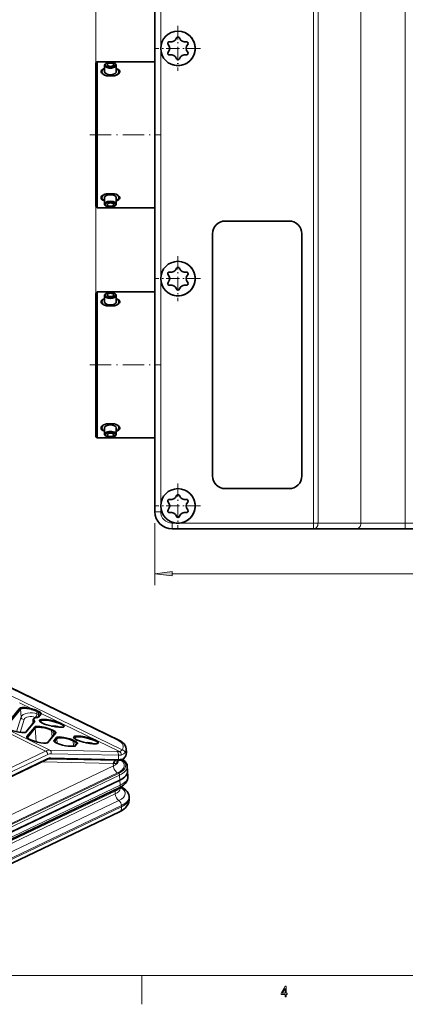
# Model space of a CAD drawing. Extents: x 5 to 415, y 5 to 296.
# Tile 20 of 58: x 123 to 190, y 5 to 176. Entities that reach past the tile are written whole.
import ezdxf

# ---------------------------------------------------------------- set-up
doc = ezdxf.new("R2010")
doc.units = 0
doc.linetypes.add('DASHDOT', pattern=[18.5, 12, -3, 0.5, -3])

msp = doc.modelspace()

# ---------------------------------------------------------------- linework, layer by layer
at = {"color": 7, "lineweight": 13}
for p, q in [((136.507599, 118.096985), (136.507599, 274.896545)), ((174.307068, 88.596985), (174.307068, 263.596985)), ((175.073105, 88.596985), (175.073105, 263.596985)), ((182.516479, 88.596985), (182.516479, 263.596985)), ((190.176926, 88.596985), (190.176926, 263.596985)), ((147.757599, 171.096985), (147.757599, 211.096985)), ((147.757599, 131.096985), (147.757599, 171.096985)), ((147.757599, 91.596985), (147.757599, 131.096985)), ((150.757599, 88.596985), (174.307068, 88.596985)), ((268.910583, 88.596985), (190.176926, 88.596985)), ((149.731934, 79.815002), (305.933258, 79.815002)), ((127.786346, 49.007126), (69.518852, 77.375427)), ((128.524017, 49.17942), (70.256516, 77.547714)), ((141.066711, 49.227417), (83.420135, 77.293411)), ((140.351974, 50.833546), (86.74588, 76.932373)), ((127.786346, 49.007126), (98.496971, 35.040092)), ((128.146713, 48.406559), (98.857338, 34.439522)), ((100.030472, 34.155437), (127.143951, 47.084869)), ((128.07431, 47.694721), (100.406784, 34.501091)), ((139.56073, 46.413532), (103.757767, 29.340403)), ((140.281464, 45.212391), (104.4785, 28.139261)), ((104.644981, 28.058208), (140.447937, 45.13134)), ((104.825165, 27.757923), (140.628128, 44.831055)), ((105.126656, 26.079332), (140.738754, 43.061447)), ((85.496361, 15.620136), (139.86499, 41.546555)), ((139.834839, 42.02887), (104.222733, 25.046755)), ((140.490021, 40.400726), (86.121399, 14.474304)), ((140.958801, 39.541351), (86.590179, 13.614931)), ((84.744843, 12.492977), (140.973511, 39.306377)), ((10, 10), (410, 10))]:
    msp.add_line(p, q, dxfattribs=at)
at = {"color": 7, "lineweight": 35}
for p, q in [((146.757599, 90.596985), (146.757599, 261.596985)), ((146.757599, 90.596985), (146.757599, 261.596985)), ((156.757599, 96.796982), (156.757599, 138.896988)), ((172.257599, 138.896988), (172.257599, 96.796982)), ((149.757599, 87.596985), (170.157059, 87.596985)), ((149.757599, 87.596985), (174.307068, 87.596985)), ((197.517151, 87.596985), (173.987274, 87.596985)), ((268.910583, 87.596985), (190.176926, 87.596985)), ((140.598251, 50.844635), (86.992149, 76.943466)), ((128.015427, 47.550117), (100.347916, 34.356487)), ((140.682953, 43.954121), (105.070847, 26.972006)), ((105.070847, 26.972006), (140.682953, 43.954121)), ((104.950058, 25.645529), (140.562134, 42.627628)), ((84.391647, 11.625368), (140.62027, 38.438751))]:
    msp.add_line(p, q, dxfattribs=at)
at = {"color": 7, "lineweight": 35, "ltscale": 0.366}
for p, q in [((146.757599, 168.776993), (146.757599, 183.416992)), ((146.757599, 128.777008), (146.757599, 143.416992))]:
    msp.add_line(p, q, dxfattribs=at)
at = {"color": 7, "linetype": 'DASHDOT', "lineweight": 13, "ltscale": 0.195}
for p, q in [((150.757599, 174.996979), (150.757599, 167.196991)), ((154.657593, 171.096985), (146.857605, 171.096985)), ((150.757599, 134.996979), (150.757599, 127.196983)), ((154.657593, 131.096985), (146.857605, 131.096985)), ((150.757599, 95.496986), (150.757599, 87.696983)), ((154.657593, 91.596985), (146.857605, 91.596985))]:
    msp.add_line(p, q, dxfattribs=at)
at = {"color": 7, "lineweight": 35, "ltscale": 0.007071}
for p, q in [((136.507599, 168.576981), (136.707596, 168.776978)), ((136.507599, 143.616989), (136.707596, 143.416992)), ((136.507599, 128.576981), (136.707596, 128.776978)), ((136.507599, 103.616982), (136.707596, 103.416985))]:
    msp.add_line(p, q, dxfattribs=at)
at = {"color": 7, "lineweight": 35, "ltscale": 0.312}
for p, q in [((136.507599, 168.576981), (136.507599, 156.096985)), ((136.507599, 143.616989), (136.507599, 156.096985)), ((136.507599, 128.576981), (136.507599, 116.096985)), ((136.507599, 103.616982), (136.507599, 116.096985))]:
    msp.add_line(p, q, dxfattribs=at)
at = {"color": 7, "lineweight": 35, "ltscale": 0.317}
for p, q in [((136.707596, 168.776978), (136.707596, 156.096985)), ((136.707596, 143.416992), (136.707596, 156.096985)), ((136.707596, 128.776978), (136.707596, 116.096985)), ((136.707596, 103.416985), (136.707596, 116.096985))]:
    msp.add_line(p, q, dxfattribs=at)
at = {"color": 7, "lineweight": 35, "ltscale": 0.25125}
for p, q in [((136.707596, 168.776978), (146.757614, 168.776978)), ((136.707596, 143.416992), (146.757614, 143.416992)), ((136.707596, 128.776978), (146.757614, 128.776978)), ((136.707596, 103.416985), (146.757614, 103.416985))]:
    msp.add_line(p, q, dxfattribs=at)
at = {"color": 7, "lineweight": 35, "ltscale": 0.02858}
for p, q in [((138.027603, 168.160721), (138.027603, 167.017517)), ((140.027603, 144.033249), (140.027603, 145.176453)), ((138.027603, 128.160721), (138.027603, 127.017517)), ((140.027603, 104.033249), (140.027603, 105.176445))]:
    msp.add_line(p, q, dxfattribs=at)
at = {"color": 7, "lineweight": 35, "ltscale": 0.0025}
for p, q in [((138.292755, 168.507141), (138.211105, 168.449402)), ((139.762436, 168.507141), (139.844086, 168.449402)), ((138.292755, 143.686829), (138.211105, 143.744568)), ((139.762436, 143.686829), (139.844086, 143.744568)), ((138.292755, 128.507141), (138.211105, 128.449402)), ((139.762436, 128.507141), (139.844086, 128.449402)), ((138.292755, 103.686836), (138.211105, 103.744568)), ((139.762436, 103.686836), (139.844086, 103.744568))]:
    msp.add_line(p, q, dxfattribs=at)
at = {"color": 7, "lineweight": 35, "ltscale": 0.028578}
for p, q in [((140.027603, 168.160721), (140.027603, 167.017609)), ((138.027603, 144.033249), (138.027603, 145.176361)), ((140.027603, 128.160721), (140.027603, 127.017609)), ((138.027603, 104.033249), (138.027603, 105.176361))]:
    msp.add_line(p, q, dxfattribs=at)
at = {"color": 7, "lineweight": 35, "ltscale": 0.03463}
for p, q in [((138.334991, 166.352295), (139.7202, 166.352295)), ((138.334991, 145.841675), (139.7202, 145.841675)), ((138.334991, 126.352303), (139.7202, 126.352303)), ((138.334991, 105.841667), (139.7202, 105.841667))]:
    msp.add_line(p, q, dxfattribs=at)
at = {"color": 7, "linetype": 'DASHDOT', "lineweight": 13, "ltscale": 0.307501}
for p, q in [((135.48259, 156.096985), (147.782623, 156.096985)), ((135.48259, 116.096985), (147.782623, 116.096985))]:
    msp.add_line(p, q, dxfattribs=at)
at = {"color": 7, "lineweight": 35, "ltscale": 0.2775}
for p, q in [((158.957596, 141.096985), (170.057602, 141.096985)), ((170.057602, 94.596985), (158.957596, 94.596985))]:
    msp.add_line(p, q, dxfattribs=at)
at = {"color": 7, "lineweight": 35, "ltscale": 0.1155}
msp.add_line((146.757599, 98.796982), (146.757599, 103.417), dxfattribs=at)
at = {"color": 7, "lineweight": 13, "ltscale": 0.025}
for p, q in [((147.757599, 90.596985), (147.757599, 91.596985)), ((147.757599, 90.596985), (146.757599, 90.596985)), ((149.757599, 88.596985), (150.757599, 88.596985)), ((149.757599, 88.596985), (149.757599, 87.596985)), ((174.307068, 88.596985), (174.307068, 87.596985)), ((190.176926, 88.596985), (190.176926, 87.596985))]:
    msp.add_line(p, q, dxfattribs=at)
at = {"color": 7, "lineweight": 13, "ltscale": 0.26955}
msp.add_line((146.757599, 88.596985), (146.757599, 77.815002), dxfattribs=at)
at = {"color": 7, "lineweight": 35, "ltscale": 0.095755}
msp.add_line((173.987274, 87.596985), (170.157059, 87.596985), dxfattribs=at)
at = {"color": 7, "lineweight": 13, "ltscale": 0.019151}
msp.add_line((175.073105, 88.596985), (174.307068, 88.596985), dxfattribs=at)
at = {"color": 7, "lineweight": 35, "ltscale": 0.186084}
msp.add_line((174.307068, 87.596985), (181.750443, 87.596985), dxfattribs=at)
at = {"color": 7, "lineweight": 13, "ltscale": 0.186084}
msp.add_line((175.073105, 88.596985), (182.516479, 88.596985), dxfattribs=at)
at = {"color": 7, "lineweight": 35, "ltscale": 0.210662}
msp.add_line((190.176926, 87.596985), (181.750443, 87.596985), dxfattribs=at)
at = {"color": 7, "lineweight": 13, "ltscale": 0.191511}
msp.add_line((190.176926, 88.596985), (182.516479, 88.596985), dxfattribs=at)
at = {"color": 7, "lineweight": 35, "ltscale": 0.101182}
for p, q in [((123.323082, 56.472839), (120.75869, 53.341644)), ((123.420113, 56.309135), (120.855713, 53.177944))]:
    msp.add_line(p, q, dxfattribs=at)
at = {"color": 7, "lineweight": 13, "ltscale": 0.060328}
msp.add_line((125.401405, 56.322845), (123.23175, 57.379169), dxfattribs=at)
at = {"color": 7, "lineweight": 13, "ltscale": 0.004757}
for p, q in [((123.323082, 56.472839), (123.420113, 56.309135)), ((125.886551, 53.177109), (125.983574, 53.013409)), ((124.521103, 51.509865), (124.618134, 51.346161))]:
    msp.add_line(p, q, dxfattribs=at)
at = {"color": 7, "lineweight": 13, "ltscale": 0.067044}
msp.add_line((122.746124, 52.361), (123.506149, 54.932808), dxfattribs=at)
at = {"color": 7, "lineweight": 13, "ltscale": 0.034475}
msp.add_line((123.506149, 54.932808), (123.420113, 56.309135), dxfattribs=at)
at = {"color": 7, "lineweight": 35, "ltscale": 0.003184}
msp.add_line((125.278381, 56.35569), (125.401436, 56.322845), dxfattribs=at)
at = {"color": 7, "lineweight": 13, "ltscale": 0.002247}
msp.add_line((125.40139, 56.322815), (125.373398, 56.237411), dxfattribs=at)
at = {"color": 7, "lineweight": 35, "ltscale": 0.003164}
msp.add_line((125.401398, 56.322815), (125.52346, 56.289322), dxfattribs=at)
at = {"color": 7, "lineweight": 13, "ltscale": 0.003816}
msp.add_line((125.93335, 54.852127), (126.070587, 54.785309), dxfattribs=at)
at = {"color": 7, "lineweight": 35, "ltscale": 0.001631}
msp.add_line((126.212593, 54.809082), (126.277367, 54.816757), dxfattribs=at)
at = {"color": 7, "lineweight": 13, "ltscale": 0.002697}
for p, q in [((126.317696, 56.015823), (126.248894, 55.932739)), ((126.578484, 55.888855), (126.509682, 55.805775))]:
    msp.add_line(p, q, dxfattribs=at)
at = {"color": 7, "lineweight": 13, "ltscale": 0.011641}
for p, q in [((126.277946, 55.467991), (126.248894, 55.932739)), ((126.538734, 55.341022), (126.509682, 55.805775))]:
    msp.add_line(p, q, dxfattribs=at)
at = {"color": 7, "lineweight": 35, "ltscale": 0.007251}
for p, q in [((126.248894, 55.932739), (126.509682, 55.805775)), ((126.317696, 56.015823), (126.578484, 55.888855)), ((129.073456, 52.504986), (128.812683, 52.631954)), ((129.139908, 52.570259), (128.87912, 52.697227)), ((125.17791, 50.962044), (124.917122, 51.089012)), ((132.835876, 50.673203), (132.575089, 50.800171)), ((132.902328, 50.73848), (132.641541, 50.865448))]:
    msp.add_line(p, q, dxfattribs=at)
at = {"color": 7, "lineweight": 13, "ltscale": 0.007251}
msp.add_line((126.277946, 55.467991), (126.538734, 55.341022), dxfattribs=at)
at = {"color": 7, "lineweight": 35, "ltscale": 0.000474}
msp.add_line((126.445869, 54.864449), (126.432877, 54.850655), dxfattribs=at)
at = {"color": 7, "lineweight": 35, "ltscale": 0.017453}
for p, q in [((126.888206, 55.404549), (126.445869, 54.864449)), ((126.983398, 55.458496), (126.541069, 54.918396))]:
    msp.add_line(p, q, dxfattribs=at)
at = {"color": 7, "lineweight": 13, "ltscale": 0.002736}
for p, q in [((126.541069, 54.918396), (126.445869, 54.864449)), ((125.876137, 54.106499), (125.780937, 54.052551)), ((124.419006, 52.327301), (124.323807, 52.273354)), ((129.546875, 52.162766), (129.45166, 52.108822)), ((128.181427, 50.495522), (128.086227, 50.441574)), ((132.994583, 49.946732), (132.899384, 49.892784)), ((133.309296, 50.330986), (133.214081, 50.277039))]:
    msp.add_line(p, q, dxfattribs=at)
at = {"color": 7, "lineweight": 13, "ltscale": 0.002735}
msp.add_line((126.983398, 55.458496), (126.888206, 55.404549), dxfattribs=at)
at = {"color": 7, "lineweight": 13, "ltscale": 0.002652}
msp.add_line((126.994179, 55.547394), (126.903397, 55.492546), dxfattribs=at)
at = {"color": 7, "lineweight": 13, "ltscale": 0.378541}
msp.add_line((140.608047, 48.919296), (126.994171, 55.547386), dxfattribs=at)
at = {"color": 7, "lineweight": 13, "ltscale": 0.058196}
msp.add_line((123.368019, 52.251797), (124.02774, 54.484192), dxfattribs=at)
at = {"color": 7, "lineweight": 35, "ltscale": 0.057493}
for p, q in [((125.780937, 54.052551), (124.323807, 52.273354)), ((125.876137, 54.106499), (124.419006, 52.327301))]:
    msp.add_line(p, q, dxfattribs=at)
at = {"color": 7, "lineweight": 35, "ltscale": 0.053876}
for p, q in [((125.886551, 53.177109), (124.521103, 51.509865)), ((125.983574, 53.013409), (124.618134, 51.346161)), ((129.45166, 52.108822), (128.086227, 50.441574)), ((129.546875, 52.162766), (128.181427, 50.495522))]:
    msp.add_line(p, q, dxfattribs=at)
at = {"color": 7, "lineweight": 35, "ltscale": 0.014628}
msp.add_line((125.638115, 53.878159), (125.601608, 54.462139), dxfattribs=at)
at = {"color": 7, "lineweight": 35, "ltscale": 0.001174}
msp.add_line((125.734863, 54.233276), (125.702477, 54.267296), dxfattribs=at)
at = {"color": 7, "lineweight": 35, "ltscale": 0.002759}
msp.add_line((125.823357, 54.700996), (125.727119, 54.646957), dxfattribs=at)
at = {"color": 7, "lineweight": 13, "ltscale": 0.002553}
msp.add_line((125.81955, 54.290298), (125.734848, 54.233269), dxfattribs=at)
at = {"color": 7, "lineweight": 13, "ltscale": 0.005515}
msp.add_line((125.748627, 54.013088), (125.734863, 54.233276), dxfattribs=at)
at = {"color": 7, "lineweight": 35, "ltscale": 0.001171}
msp.add_line((125.819565, 54.290276), (125.787712, 54.324638), dxfattribs=at)
at = {"color": 7, "lineweight": 13, "ltscale": 0.001232}
for p, q in [((129.114502, 53.269299), (129.11142, 53.318489)), ((135.034485, 50.387077), (135.031403, 50.436272))]:
    msp.add_line(p, q, dxfattribs=at)
at = {"color": 7, "lineweight": 35, "ltscale": 9.1e-05}
for p, q in [((129.364365, 53.290932), (129.364258, 53.287312)), ((135.284332, 50.408714), (135.284241, 50.40509))]:
    msp.add_line(p, q, dxfattribs=at)
at = {"color": 7, "lineweight": 35, "ltscale": 0.001588}
for p, q in [((129.368225, 53.22393), (129.364258, 53.287312)), ((135.288193, 50.341709), (135.284241, 50.40509))]:
    msp.add_line(p, q, dxfattribs=at)
at = {"color": 7, "lineweight": 35, "ltscale": 0.000445}
msp.add_line((124.323807, 52.273354), (124.311874, 52.260124), dxfattribs=at)
at = {"color": 7, "lineweight": 13, "ltscale": 0.002028}
msp.add_line((124.623192, 51.26519), (124.618134, 51.346161), dxfattribs=at)
at = {"color": 7, "lineweight": 13, "ltscale": 0.059929}
msp.add_line((126.133141, 50.620918), (125.983574, 53.013409), dxfattribs=at)
at = {"color": 7, "lineweight": 13, "ltscale": 0.002328}
msp.add_line((128.87912, 52.697227), (128.812683, 52.631954), dxfattribs=at)
at = {"color": 7, "lineweight": 13, "ltscale": 0.030332}
msp.add_line((128.888367, 51.421032), (128.812683, 52.631954), dxfattribs=at)
at = {"color": 7, "lineweight": 13, "ltscale": 0.002329}
for p, q in [((129.139908, 52.570259), (129.073456, 52.504986)), ((132.641541, 50.865448), (132.575089, 50.800171)), ((132.902328, 50.73848), (132.835876, 50.673203))]:
    msp.add_line(p, q, dxfattribs=at)
at = {"color": 7, "lineweight": 13, "ltscale": 0.019967}
msp.add_line((129.123291, 51.70787), (129.073456, 52.504986), dxfattribs=at)
at = {"color": 7, "lineweight": 35, "ltscale": 0.016257}
for p, q in [((129.648956, 51.345329), (129.236938, 50.842247)), ((129.746002, 51.181625), (129.333984, 50.678543))]:
    msp.add_line(p, q, dxfattribs=at)
at = {"color": 7, "lineweight": 13, "ltscale": 0.004758}
for p, q in [((129.648956, 51.345329), (129.746002, 51.181625)), ((129.236938, 50.842247), (129.333984, 50.678543))]:
    msp.add_line(p, q, dxfattribs=at)
at = {"color": 7, "lineweight": 35, "ltscale": 0.000446}
msp.add_line((128.086227, 50.441574), (128.07428, 50.428345), dxfattribs=at)
at = {"color": 7, "lineweight": 13, "ltscale": 0.00207}
msp.add_line((129.339142, 50.595909), (129.333984, 50.678543), dxfattribs=at)
at = {"color": 7, "lineweight": 13, "ltscale": 0.020919}
msp.add_line((129.798203, 50.346497), (129.746002, 51.181625), dxfattribs=at)
at = {"color": 7, "lineweight": 35, "ltscale": 0.003056}
msp.add_line((132.093231, 49.839996), (131.971039, 49.843941), dxfattribs=at)
at = {"color": 7, "lineweight": 35, "ltscale": 0.008955}
msp.add_line((132.093277, 49.840042), (132.451385, 49.831902), dxfattribs=at)
at = {"color": 7, "lineweight": 35, "ltscale": 0.00225}
msp.add_line((132.541382, 49.832157), (132.451385, 49.831909), dxfattribs=at)
at = {"color": 7, "lineweight": 13, "ltscale": 0.024159}
msp.add_line((132.635376, 49.835686), (132.575089, 50.800171), dxfattribs=at)
at = {"color": 7, "lineweight": 13, "ltscale": 0.019925}
msp.add_line((132.885605, 49.877754), (132.835876, 50.673203), dxfattribs=at)
at = {"color": 7, "lineweight": 35, "ltscale": 0.000475}
msp.add_line((132.899384, 49.892784), (132.886627, 49.878723), dxfattribs=at)
at = {"color": 7, "lineweight": 35, "ltscale": 0.012417}
for p, q in [((133.214081, 50.277039), (132.899384, 49.892784)), ((133.309296, 50.330986), (132.994583, 49.946732))]:
    msp.add_line(p, q, dxfattribs=at)
at = {"color": 7, "lineweight": 13, "ltscale": 0.291969}
for p, q in [((140.199753, 48.913975), (128.524017, 49.17942)), ((140.412598, 48.278946), (128.736847, 48.544392))]:
    msp.add_line(p, q, dxfattribs=at)
at = {"color": 7, "lineweight": 13, "ltscale": 0.017897}
msp.add_line((140.412598, 48.278946), (140.45726, 47.564445), dxfattribs=at)
at = {"color": 7, "lineweight": 35, "ltscale": 0.016475}
msp.add_line((141.808655, 48.745224), (141.767548, 49.402939), dxfattribs=at)
at = {"color": 7, "lineweight": 13, "ltscale": 0.304268}
msp.add_line((127.365257, 47.136555), (139.532837, 46.859928), dxfattribs=at)
at = {"color": 7, "lineweight": 35, "ltscale": 0.294897}
msp.add_line((140.285095, 47.395561), (128.492279, 47.66367), dxfattribs=at)
at = {"color": 7, "lineweight": 13, "ltscale": 0.294897}
msp.add_line((140.45726, 47.564445), (128.664429, 47.832554), dxfattribs=at)
at = {"color": 7, "lineweight": 13, "ltscale": 0.011182}
msp.add_line((139.56073, 46.413532), (139.532837, 46.859928), dxfattribs=at)
at = {"color": 7, "lineweight": 13, "ltscale": 0.002938}
msp.add_line((139.647919, 46.836121), (139.532837, 46.859928), dxfattribs=at)
at = {"color": 7, "lineweight": 35, "ltscale": 0.000342}
msp.add_line((140.391083, 47.380077), (140.390228, 47.393738), dxfattribs=at)
at = {"color": 7, "lineweight": 35, "ltscale": 0.021966}
msp.add_line((142.011505, 45.500591), (141.95668, 46.377525), dxfattribs=at)
at = {"color": 7, "lineweight": 13, "ltscale": 0.021966}
msp.add_line((140.628128, 44.831055), (140.682953, 43.954121), dxfattribs=at)
at = {"color": 7, "lineweight": 35, "ltscale": 0.02236}
msp.add_line((142.067291, 44.607918), (142.011505, 45.500591), dxfattribs=at)
at = {"color": 7, "lineweight": 13, "ltscale": 0.02236}
msp.add_line((140.738754, 43.061447), (140.682953, 43.954121), dxfattribs=at)
at = {"color": 7, "lineweight": 13, "ltscale": 0.012081}
msp.add_line((139.86499, 41.546555), (139.834839, 42.02887), dxfattribs=at)
at = {"color": 7, "lineweight": 35, "ltscale": 0.004385}
msp.add_line((140.695328, 42.5131), (140.684387, 42.688175), dxfattribs=at)
at = {"color": 7, "lineweight": 13, "ltscale": 0.001193}
msp.add_line((140.752213, 42.680229), (140.70929, 42.701126), dxfattribs=at)
at = {"color": 7, "lineweight": 35, "ltscale": 0.005838}
msp.add_line((141.041504, 42.665588), (140.831528, 42.767815), dxfattribs=at)
at = {"color": 7, "lineweight": 35, "ltscale": 0.005886}
msp.add_line((142.302048, 40.852844), (142.287354, 41.087822), dxfattribs=at)
at = {"color": 7, "lineweight": 13, "ltscale": 0.005886}
msp.add_line((140.973511, 39.306377), (140.958801, 39.541351), dxfattribs=at)
at = {"color": 7, "lineweight": 13, "ltscale": 0.125}
msp.add_line((144.5, 5), (144.5, 10), dxfattribs=at)
at = {"color": 7, "lineweight": 35}
for points in [[(137.406357, 167.078186), (137.448029, 167.239746), (137.568695, 167.384323), (137.811005, 167.53154), (138.027527, 167.611023)], [(138.334991, 166.352295), (138.021454, 166.456207), (137.759201, 166.592056), (137.607559, 166.706879), (137.493835, 166.832687), (137.414932, 167.002045), (137.406357, 167.078186)], [(140.648834, 167.078186), (140.6073, 166.909409), (140.488037, 166.745605), (140.173019, 166.521103), (139.7202, 166.352295)], [(140.027664, 167.611023), (140.33667, 167.485809), (140.546707, 167.325531), (140.643066, 167.139481), (140.648834, 167.078186)], [(137.406357, 145.115784), (137.447891, 145.284561), (137.567169, 145.448364), (137.882187, 145.672867), (138.334991, 145.841675)], [(139.7202, 145.841675), (140.033737, 145.737762), (140.29599, 145.601929), (140.447632, 145.487091), (140.561356, 145.361298), (140.640259, 145.191925), (140.648834, 145.115784)], [(138.027527, 144.582947), (137.718536, 144.70816), (137.508484, 144.868439), (137.412125, 145.054489), (137.406357, 145.115784)], [(140.648834, 145.115784), (140.607178, 144.954224), (140.486496, 144.809647), (140.244186, 144.66243), (140.027664, 144.582947)], [(137.406357, 127.078186), (137.448029, 127.239746), (137.568695, 127.384323), (137.811005, 127.53154), (138.027527, 127.611023)], [(138.334991, 126.352303), (138.021454, 126.4562), (137.759201, 126.592049), (137.607559, 126.706871), (137.493835, 126.83268), (137.414932, 127.002045), (137.406357, 127.078186)], [(140.648834, 127.078186), (140.6073, 126.909409), (140.488037, 126.745598), (140.173019, 126.521103), (139.7202, 126.352303)], [(140.027664, 127.611023), (140.33667, 127.485802), (140.546707, 127.325539), (140.643066, 127.139481), (140.648834, 127.078186)], [(137.406357, 105.115784), (137.447891, 105.284561), (137.567169, 105.448372), (137.882187, 105.672867), (138.334991, 105.841667)], [(138.027527, 104.582947), (137.718536, 104.708168), (137.508484, 104.868431), (137.412125, 105.054489), (137.406357, 105.115784)], [(139.7202, 105.841667), (140.033737, 105.73777), (140.29599, 105.601921), (140.447632, 105.487099), (140.561356, 105.36129), (140.640259, 105.191925), (140.648834, 105.115784)], [(140.648834, 105.115784), (140.607178, 104.954224), (140.486496, 104.809639), (140.244186, 104.66243), (140.027664, 104.582939)], [(123.349686, 56.494404), (123.431839, 56.531471), (123.650391, 56.568748), (123.938438, 56.572121), (124.271873, 56.545963), (124.76519, 56.470554), (125.278381, 56.35569)], [(123.444069, 56.336147), (123.516212, 56.380386), (123.621552, 56.413746), (123.753883, 56.435143), (124.006012, 56.445919), (124.51503, 56.407398), (124.987328, 56.32782), (125.249962, 56.268814)], [(125.373413, 56.237408), (125.818481, 56.10408), (126.248894, 55.932739)], [(125.52346, 56.289322), (125.788345, 56.213646), (126.111488, 56.104706), (126.31768, 56.015785)], [(125.823357, 54.700996), (125.969864, 54.760231), (126.212593, 54.809082)], [(126.486526, 54.874275), (126.377823, 54.833988), (126.277344, 54.816719)], [(126.509682, 55.805775), (126.686714, 55.708084), (126.818039, 55.609055), (126.893089, 55.516918), (126.903381, 55.492527)], [(126.578461, 55.888836), (126.697571, 55.825603), (126.879745, 55.696735), (126.979141, 55.58065)], [(125.787712, 54.324638), (125.723106, 54.416527), (125.694992, 54.501472), (125.720787, 54.611935), (125.823357, 54.700996)], [(125.81955, 54.290298), (125.871231, 54.227486), (125.892921, 54.176636), (125.876167, 54.106514)], [(125.911118, 53.19735), (126.040077, 53.248016), (126.218338, 53.273346), (126.438126, 53.278267), (126.764687, 53.257751), (127.122658, 53.210838), (127.675316, 53.101143), (128.226929, 52.949665), (128.572617, 52.829208), (128.87915, 52.69722)], [(126.005684, 53.038681), (126.074539, 53.08234), (126.239418, 53.128761), (126.459541, 53.148987), (126.719513, 53.145317), (127.032425, 53.117424), (127.365601, 53.067513), (128.076294, 52.903297), (128.412323, 52.796425), (128.812698, 52.631943)], [(130.953339, 53.462399), (130.86763, 53.545853), (130.74321, 53.635017), (130.387573, 53.822891), (130.023071, 53.97123), (129.607666, 54.110611), (129.13443, 54.241791), (128.655975, 54.34903), (127.949997, 54.460026), (127.635384, 54.487396), (127.356483, 54.4953), (127.120079, 54.483513), (126.93235, 54.451981), (126.811943, 54.407707), (126.738998, 54.348389), (126.717598, 54.275482), (126.750229, 54.189407)], [(130.889374, 53.381382), (130.782776, 53.484386), (130.621841, 53.592224), (130.365814, 53.724182), (130.062805, 53.850281), (129.50473, 54.035072), (128.913879, 54.185013), (128.330414, 54.293686), (127.941711, 54.342411), (127.586372, 54.365173), (127.281654, 54.358826), (127.047798, 54.320507), (126.92524, 54.264984), (126.89003, 54.229122), (126.872559, 54.16597)], [(126.96859, 53.995872), (127.24501, 53.843346), (127.583679, 53.697716), (128.006943, 53.54929), (128.463135, 53.417381), (128.955414, 53.301308), (129.552643, 53.19558), (130.08371, 53.139675), (130.384674, 53.130898), (130.634811, 53.144928), (130.802979, 53.174988), (130.923645, 53.221367), (130.968109, 53.253494)], [(129.364365, 53.290932), (129.364365, 53.292267), (129.363419, 53.294838), (129.36142, 53.297287), (129.354919, 53.301785), (129.340622, 53.307648), (129.300415, 53.316864), (129.17691, 53.324944), (129.11142, 53.318489)], [(129.364258, 53.287312), (129.365616, 53.280777), (129.372833, 53.267887), (129.413452, 53.232498), (129.447922, 53.211399)], [(124.366844, 52.283768), (124.229996, 52.237793), (124.036346, 52.21524), (123.633308, 52.224037), (123.162567, 52.281654), (122.616867, 52.390423), (122.069702, 52.540699), (121.723366, 52.661354), (121.415558, 52.793816)], [(124.521545, 51.371681), (124.497284, 51.43959), (124.521111, 51.509861)], [(124.91713, 51.089005), (124.737885, 51.186028), (124.603058, 51.281807), (124.521545, 51.371681)], [(129.073456, 52.504978), (129.228622, 52.421745), (129.350769, 52.338509), (129.432846, 52.258499), (129.460571, 52.21357), (129.471497, 52.1716)], [(129.139908, 52.570251), (129.303314, 52.483051), (129.4328, 52.396317), (129.543976, 52.280415), (129.564346, 52.213928), (129.559479, 52.186394)], [(129.673538, 51.365566), (129.80249, 51.416237), (129.980743, 51.441566), (130.200531, 51.446487), (130.5271, 51.425972), (130.885071, 51.379059), (131.437729, 51.269363), (131.989349, 51.117882), (132.335022, 50.997425), (132.641556, 50.86544)], [(136.873322, 50.580177), (136.787598, 50.663635), (136.663193, 50.7528), (136.307556, 50.940674), (135.943054, 51.089008), (135.527649, 51.228394), (135.054398, 51.359573), (134.575943, 51.466812), (133.869965, 51.577805), (133.555359, 51.605179), (133.276459, 51.613083), (133.040054, 51.601295), (132.852325, 51.569759), (132.731918, 51.52549), (132.658966, 51.466171), (132.637573, 51.393265), (132.670197, 51.30719)], [(136.809357, 50.499161), (136.702759, 50.602165), (136.541809, 50.710003), (136.285782, 50.841965), (135.982788, 50.968063), (135.424713, 51.152855), (134.833862, 51.302795), (134.250397, 51.411469), (133.861694, 51.460194), (133.506348, 51.482952), (133.20163, 51.476608), (132.967773, 51.438286), (132.845215, 51.382763), (132.809998, 51.346905), (132.792542, 51.283752)], [(128.129257, 50.451988), (127.992416, 50.406013), (127.798767, 50.383461), (127.395721, 50.392258), (126.92498, 50.449875), (126.37928, 50.55864), (125.832115, 50.708916), (125.485779, 50.829575), (125.177979, 50.962032)], [(129.232071, 50.705566), (129.208221, 50.777618), (129.214783, 50.809753)], [(131.971039, 49.843941), (131.692841, 49.866543), (131.21048, 49.938587), (130.705292, 50.049583), (130.360123, 50.145653), (130.034042, 50.254028), (129.735962, 50.373508), (129.499542, 50.491257), (129.322662, 50.609138), (129.232071, 50.705566)], [(129.768097, 51.206898), (129.83696, 51.250557), (130.001831, 51.296982), (130.221954, 51.317204), (130.481934, 51.313534), (130.79483, 51.285645), (131.128021, 51.235733), (131.838715, 51.071518), (132.174744, 50.964645), (132.575104, 50.800163)], [(132.942596, 49.903305), (132.855072, 49.868961), (132.597046, 49.833946), (132.541382, 49.832157)], [(132.835876, 50.673199), (132.991043, 50.589966), (133.11319, 50.506729), (133.195251, 50.42672), (133.222992, 50.381786), (133.233917, 50.339821)], [(132.888565, 51.113655), (133.164993, 50.961128), (133.503662, 50.815495), (133.926926, 50.667072), (134.383118, 50.535164), (134.875397, 50.41909), (135.472626, 50.313362), (136.003693, 50.257458), (136.304642, 50.24868), (136.554794, 50.262711), (136.722961, 50.29277), (136.843628, 50.339149), (136.888092, 50.371277)], [(132.902313, 50.738472), (133.06572, 50.651268), (133.195221, 50.564537), (133.306396, 50.448631), (133.326767, 50.382145), (133.321899, 50.35461)], [(135.284332, 50.408714), (135.284332, 50.410049), (135.283401, 50.412621), (135.281403, 50.415066), (135.274902, 50.419563), (135.26059, 50.425426), (135.220398, 50.434647), (135.096893, 50.442726), (135.031403, 50.436272)], [(135.284241, 50.40509), (135.285599, 50.39856), (135.292816, 50.385666), (135.333435, 50.350281), (135.367905, 50.329182)], [(141.767548, 49.402939), (141.721924, 49.672714), (141.609009, 49.95406), (141.417114, 50.236427), (141.149963, 50.497917), (140.843231, 50.712234), (140.598251, 50.844635)], [(141.808655, 48.745224), (141.791504, 48.468811), (141.706604, 48.1959), (141.553345, 47.927315), (141.328552, 47.664658), (141.29155, 47.628895)], [(141.29155, 47.628895), (141.087387, 47.484291), (140.864868, 47.41238), (140.802155, 47.405319)], [(141.95668, 46.377525), (141.908478, 46.639214), (141.787277, 46.909298), (141.587265, 47.172504), (141.320129, 47.409142), (141.154709, 47.522331)], [(142.067291, 44.607918), (142.053131, 44.288734), (141.976578, 43.98848), (141.830688, 43.682686), (141.612732, 43.385014), (141.308594, 43.092312), (140.956253, 42.841774), (140.562134, 42.627628)], [(142.287354, 41.087822), (142.238586, 41.384289), (142.125641, 41.68026), (141.938782, 41.97443), (141.705475, 42.225113), (141.370377, 42.481354), (141.041504, 42.665588)], [(142.302048, 40.852844), (142.292847, 40.489548), (142.217773, 40.122349), (142.089676, 39.792618), (141.896362, 39.463924), (141.645447, 39.158844), (141.338486, 38.880184), (140.964722, 38.62302), (140.62027, 38.438751)]]:
    msp.add_lwpolyline(points, dxfattribs=at)
at = {"color": 7, "lineweight": 13}
for points in [[(149.731934, 80.206581), (146.757599, 79.815002), (149.731934, 79.423424)], [(169.348862, 6.282888), (169.348862, 6.726307), (168.690674, 6.726307), (168.690674, 6.934752), (169.384232, 8.134888), (169.535828, 8.134888), (169.535828, 6.934752), (169.741745, 6.934752), (169.741745, 6.726307), (169.535828, 6.726307), (169.535828, 6.282888)], [(169.348862, 6.934752), (169.348862, 7.769794), (168.873856, 6.934752)]]:
    msp.add_lwpolyline(points, close=True, dxfattribs=at)
for points in [[(140.608047, 48.919296), (140.800751, 48.966068), (140.956253, 49.071907), (141.066711, 49.227417)], [(140.877289, 48.315498), (141.127869, 48.379211), (141.34549, 48.50058), (141.521027, 48.671909), (141.568237, 48.7369)], [(140.117279, 46.97205), (140.040253, 46.907814), (139.952988, 46.860641), (139.857086, 46.832497), (139.754807, 46.824333), (139.647919, 46.836121)], [(140.983246, 47.59169), (141.171524, 47.646492), (141.339996, 47.764877)]]:
    msp.add_lwpolyline(points, dxfattribs=at)
at = {"color": 7, "lineweight": 35}
for centre in [(150.757599, 171.096985), (150.757599, 131.096985), (150.757599, 91.596985)]:
    msp.add_circle(centre, 3, dxfattribs=at)
for centre, radius, start, end in [((150.757599, 171.096985), 3, 241.352115, 61.352113), ((149.538788, 173.208023), 1, 257.788056, 342.211944), ((150.757599, 172.816986), 0.28, 17.788056, 162.211938), ((151.97641, 173.208023), 1, 197.788062, 282.211945), ((149.268036, 171.956985), 0.28, 77.788055, 222.211944), ((148.319977, 171.096985), 1, 317.788055, 42.211945), ((152.247162, 171.956985), 0.28, 317.788055, 102.211944), ((153.195206, 171.096985), 1, 137.788056, 222.211944), ((149.268036, 170.236984), 0.28, 137.788056, 282.211945), ((149.538788, 168.985947), 1, 17.788056, 102.211944), ((151.97641, 168.985947), 1, 77.788055, 162.211938), ((152.247162, 170.236984), 0.28, 257.788056, 42.211945), ((150.757599, 169.376984), 0.28, 197.788062, 342.211944), ((158.957596, 138.896988), 2.2, 90.000003, 179.999995), ((170.057602, 138.896988), 2.2, 0, 90.000003), ((150.757599, 131.096985), 3, 241.352115, 61.352113), ((149.268036, 131.956985), 0.28, 77.788055, 222.211944), ((148.319977, 131.096985), 1, 317.788055, 42.211945), ((149.538788, 133.208023), 1, 257.788056, 342.211944), ((150.757599, 132.816986), 0.28, 17.788056, 162.211938), ((151.97641, 133.208023), 1, 197.788062, 282.211945), ((152.247162, 131.956985), 0.28, 317.788055, 102.211944), ((153.195206, 131.096985), 1, 137.788056, 222.211944), ((149.268036, 130.236984), 0.28, 137.788056, 282.211945), ((152.247162, 130.236984), 0.28, 257.788056, 42.211945), ((149.538788, 128.985947), 1, 17.788056, 102.211944), ((150.757599, 129.376984), 0.28, 197.788062, 342.211944), ((151.97641, 128.985947), 1, 77.788055, 162.211938), ((158.957596, 96.796982), 2.2, 180.000005, 269.999997), ((170.057602, 96.796982), 2.2, 269.999997, 360), ((150.757599, 91.596985), 3, 241.352115, 61.352113), ((149.268036, 92.456985), 0.28, 77.788055, 222.211944), ((149.538788, 93.708023), 1, 257.788056, 342.211944), ((150.757599, 93.316986), 0.28, 17.788056, 162.211938), ((151.97641, 93.708023), 1, 197.788062, 282.211945), ((152.247162, 92.456985), 0.28, 317.788055, 102.211944), ((149.268036, 90.736984), 0.28, 137.788056, 282.211945), ((148.319977, 91.596985), 1, 317.788055, 42.211945), ((152.247162, 90.736984), 0.28, 257.788056, 42.211945), ((153.195206, 91.596985), 1, 137.788056, 222.211944), ((149.757599, 90.596985), 3, 180.000005, 269.999997), ((149.757599, 90.596985), 3, 180.000005, 269.999997), ((149.538788, 89.485947), 1, 17.788056, 102.211944), ((150.757599, 89.876984), 0.28, 197.788062, 342.211944), ((151.97641, 89.485947), 1, 77.788055, 162.211938), ((123.417046, 56.382828), 0.130279, 121.118064, 136.214818), ((123.592659, 56.18119), 0.214705, 133.801862, 143.443029), ((124.341949, 52.427269), 3.947321, 74.852316, 76.701406), ((126.396164, 55.042377), 0.190769, 298.259639, 319.437836), ((126.817993, 55.461189), 0.090236, 321.105703, 4.234298), ((126.805, 55.46122), 0.10324, 3.684738, 17.652967), ((126.822083, 55.489456), 0.181582, 18.602925, 30.141437), ((126.914619, 55.51125), 0.086968, 322.522093, 24.431001), ((125.71492, 54.107944), 0.086165, 320.00468, 4.107296), ((125.979416, 53.088013), 0.128856, 121.990389, 136.162813), ((126.157379, 52.885017), 0.215981, 134.628698, 143.546302), ((127.060219, 54.191711), 0.189794, 187.809155, 222.034577), ((127.422699, 54.489357), 0.659303, 220.153379, 234.655947), ((129.094681, 50.675282), 2.675671, 74.046272, 96.287574), ((128.326355, 57.015953), 3.779898, 280.084137, 281.987417), ((130.740753, 53.251091), 0.197251, 7.535813, 41.240112), ((130.831543, 53.269745), 0.104637, 332.899886, 3.92795), ((124.277321, 52.448463), 0.187434, 298.527471, 309.1489), ((124.295769, 52.422665), 0.155783, 309.876267, 322.228104), ((124.686272, 51.290245), 0.088167, 140.627967, 182.717632), ((129.380325, 52.165665), 0.091238, 321.453459, 339.348506), ((129.384262, 52.165337), 0.087447, 338.628201, 4.108476), ((129.483246, 52.211605), 0.080269, 322.540695, 341.697818), ((129.741821, 51.256233), 0.128856, 121.990389, 136.162813), ((128.039734, 50.61668), 0.187434, 298.527471, 309.1489), ((128.058197, 50.590881), 0.155783, 309.876267, 322.228104), ((129.334091, 50.751007), 0.133093, 136.804837, 153.78552), ((129.423981, 50.616173), 0.109641, 168.199651, 180.052642), ((129.411438, 50.621685), 0.096182, 143.715677, 169.889167), ((129.9198, 51.053238), 0.215981, 134.628698, 143.546302), ((132.980194, 51.30949), 0.189794, 187.809155, 222.034577), ((133.342682, 51.607136), 0.659303, 220.153379, 234.655947), ((132.845947, 50.078564), 0.200131, 298.878311, 308.772147), ((132.869232, 50.043686), 0.158409, 310.101653, 322.265783), ((133.142746, 50.333885), 0.091238, 321.453459, 339.348506), ((133.146667, 50.333557), 0.087447, 338.628201, 4.108476), ((133.245667, 50.379822), 0.080269, 322.540695, 341.697818), ((135.014648, 47.793064), 2.675671, 74.046272, 96.287574), ((134.246338, 54.133732), 3.779898, 280.084137, 281.987417), ((136.660736, 50.368874), 0.197251, 7.535813, 41.240112), ((136.751526, 50.387524), 0.104637, 332.899886, 3.92795), ((140.440674, 53.084137), 5.690509, 268.433473, 273.642367), ((140.554672, 47.386711), 0.163614, 182.321617, 203.573368), ((140.858917, 42.519733), 0.163618, 182.321713, 203.57289)]:
    msp.add_arc(centre, radius, start, end, dxfattribs=at)
at = {"color": 7, "lineweight": 13}
for centre, radius, start, end in [((149.757599, 90.596985), 2, 180.000005, 270.000038), ((140.337189, 54.183647), 5.271393, 268.50614, 272.945387), ((140.229599, 53.606735), 5.330828, 271.967126, 276.978859), ((140.442047, 53.0093), 5.444723, 270.159995, 275.704667)]:
    msp.add_arc(centre, radius, start, end, dxfattribs=at)
at = {"color": 7, "lineweight": 35}
for centre, major_axis, ratio, start_param, end_param in [((139.027603, 168.160721), (-1, 0), 0.5, 5.6676892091, 6.2831853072), ((139.027603, 168.160721), (-1, 0), 0.5, 6.2831853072, 7.853981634), ((139.027603, 168.247314), (-0.899994, 0), 0.5, 5.6676892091, 7.853981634), ((139.027603, 168.247314), (-0.899994, 0), 0.5, 4.7123889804, 5.6676892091), ((139.027603, 168.247314), (0.899994, 0), 0.5, 0.6154960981, 1.5707963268), ((139.027603, 168.247314), (0.899994, 0), 0.5, 4.7123889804, 6.8986814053), ((139.027603, 168.160721), (1, 0), 0.5, 4.7123889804, 6.2831853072), ((139.027603, 168.160721), (1, 0), 0.5, 6.2831853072, 6.8986814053), ((139.027603, 167.017563), (1.5, 0), 0.5, 2.3005729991, 4.2324378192), ((139.027603, 167.017578), (1.000015, 0), 0.5, 3.1416780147, 4.712375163), ((139.027603, 167.017563), (-1, 0), 0.5, 1.5707963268, 3.1416784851), ((139.027603, 167.017563), (1.5, 0), 0.5, 5.1923401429, 7.1242046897), ((139.027603, 145.176407), (-1.5, 0), 0.5, 5.1923401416, 7.1242055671), ((139.027603, 145.176407), (-1, 0), 0.5, 4.7123889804, 6.2832711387), ((139.027588, 145.176392), (1.000015, 0), 0.5, 0.0000853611, 1.5707825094), ((139.027603, 145.176407), (-1.5, 0), 0.5, 2.3005726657, 4.2324378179), ((139.027603, 144.033249), (1, 0), 0.5, 6.2831853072, 9.4247779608), ((139.027603, 144.033249), (1, 0), 0.5, 3.1415926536, 3.7570887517), ((139.027603, 143.946655), (0.899994, 0), 0.5, 1.5707963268, 3.7570887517), ((139.027603, 143.946655), (-0.574997, 0), 0.5, 3.1415926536, 9.4247779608), ((139.027603, 143.946655), (-0.899994, 0), 0.5, 2.5260965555, 4.7123889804), ((139.027603, 144.033249), (-1, 0), 0.5, 2.5260965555, 3.1415926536), ((139.027603, 143.946655), (0.899994, 0), 0.5, 3.7570887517, 4.7123889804), ((139.027603, 143.946655), (-0.899994, 0), 0.5, 1.5707963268, 2.5260965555), ((139.027603, 128.160721), (-1, 0), 0.5, 5.6676892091, 6.2831853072), ((139.027603, 128.247314), (-0.899994, 0), 0.5, 5.6676892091, 7.853981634), ((139.027603, 128.247314), (-0.899994, 0), 0.5, 4.7123889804, 5.6676892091), ((139.027603, 128.247314), (0.899994, 0), 0.5, 0.6154960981, 1.5707963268), ((139.027603, 128.247314), (0.899994, 0), 0.5, 4.7123889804, 6.8986814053), ((139.027603, 128.160721), (1, 0), 0.5, 6.2831853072, 6.8986814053), ((139.027603, 127.017563), (1.5, 0), 0.5, 2.3005729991, 4.2324378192), ((139.027603, 127.01757), (1.000015, 0), 0.5, 3.1416780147, 4.712375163), ((139.027603, 128.160721), (-1, 0), 0.5, 6.2831853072, 7.853981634), ((139.027603, 128.160721), (1, 0), 0.5, 4.7123889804, 6.2831853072), ((139.027603, 127.017563), (-1, 0), 0.5, 1.5707963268, 3.1416784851), ((139.027603, 127.017563), (1.5, 0), 0.5, 5.1923401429, 7.1242046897), ((139.027603, 105.176407), (-1.5, 0), 0.5, 5.1923401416, 7.1242055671), ((139.027603, 105.176407), (-1, 0), 0.5, 4.7123889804, 6.2832711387), ((139.027603, 104.033249), (1, 0), 0.5, 6.2831853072, 9.4247779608), ((139.027603, 103.946648), (0.899994, 0), 0.5, 1.5707963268, 3.7570887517), ((139.027588, 105.176399), (1.000015, 0), 0.5, 0.0000853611, 1.5707825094), ((139.027603, 103.946648), (-0.899994, 0), 0.5, 2.5260965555, 4.7123889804), ((139.027603, 105.176407), (-1.5, 0), 0.5, 2.3005726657, 4.2324378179), ((139.027603, 104.033249), (1, 0), 0.5, 3.1415926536, 3.7570887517), ((139.027603, 103.946648), (0.899994, 0), 0.5, 3.7570887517, 4.7123889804), ((139.027603, 103.946648), (-0.574997, 0), 0.5, 3.1415926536, 9.4247779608), ((139.027603, 103.946648), (-0.899994, 0), 0.5, 1.5707963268, 2.5260965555), ((139.027603, 104.033249), (-1, 0), 0.5, 2.5260965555, 3.1415926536), ((128.784241, 53.745041), (3.178631, -0.764782), 0.217058, 2.9116289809, 3.2082959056), ((128.627441, 53.775776), (3.021763, -0.734304), 0.22229, 3.2104312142, 3.4548910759), ((125.196449, 54.261066), (0.601086, -0.177788), 0.366758, 0.1331428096, 0.5803851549), ((128.854813, 53.820782), (2.134766, -0.486416), 0.220614, 3.3674143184, 3.6815511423), ((128.973221, 52.618279), (-1.497078, -0.09359), 0.477476, 3.8143227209, 4.0734540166), ((128.863968, 53.8144), (2.141724, -0.499275), 0.217971, 6.1396764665, 6.5611636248), ((134.77478, 50.93856), (2.134766, -0.486416), 0.220614, 3.3674143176, 3.6815511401), ((134.893188, 49.736061), (-1.497078, -0.09359), 0.477476, 3.8143227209, 4.0734540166), ((134.783951, 50.932182), (2.141724, -0.499275), 0.217971, 6.1396764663, 6.5611636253), ((128.020782, 46.241482), (-0.812447, -1.325916), 0.633802, 3.4949037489, 3.9146850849), ((138.019287, 45.250957), (-3.992207, -0.249569), 0.477476, 2.2710200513, 3.1416268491), ((138.019287, 45.250957), (3.992207, 0.249569), 0.477476, 5.4126127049, 6.2832195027)]:
    msp.add_ellipse(centre, major_axis=major_axis, ratio=ratio, start_param=start_param, end_param=end_param, dxfattribs=at)
for centre in [(139.027603, 168.247314), (139.027603, 128.247314)]:
    msp.add_ellipse(centre, major_axis=(0.574997, 0), ratio=0.5, dxfattribs=at)
at = {"color": 7, "lineweight": 13}
for centre, major_axis, ratio, start_param, end_param in [((174.307068, 88.596985), (0, 1), 0.766044, 3.1415926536, 4.7123889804), ((181.750443, 88.596985), (0, 1), 0.766044, 3.1415926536, 4.7123889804), ((125.087524, 54.900322), (1.596882, 0.099827), 0.477476, 0.7002237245, 2.9691517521), ((124.000328, 54.922657), (-0.4795, 0.141701), 0.865613, 0.3058455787, 1.8766419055), ((125.114937, 54.461857), (1.097858, 0.06863), 0.477476, 0.7002238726, 2.9691517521), ((125.905937, 55.290596), (0.218868, 0.449551), 0.671898, 3.8421937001, 5.4129900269), ((126.166725, 55.163628), (0.218868, 0.449551), 0.671898, 4.2295914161, 5.4129900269), ((125.348312, 54.773354), (1.596882, 0.099827), 0.477476, 0.4876584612, 0.7002237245), ((137.747925, 49.591774), (-3.493179, -0.218372), 0.477476, 2.7930749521, 3.8418163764), ((140.379395, 50.395081), (-0.218868, -0.449551), 0.671898, 3.1416017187, 3.8421937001), ((127.923401, 46.814796), (1.094349, 2.247753), 0.671898, 0.2991753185, 0.7006010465), ((127.813759, 48.568665), (-0.215214, 0.451313), 0.566189, 4.0945589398, 5.6653552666), ((128.256348, 46.652691), (0.875481, 1.798203), 0.671898, 0.2991754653, 0.7006010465), ((128.4039, 48.706497), (0.011364, 0.49987), 0.707744, 4.398258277, 5.9690546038), ((140.079636, 48.441048), (0.011364, 0.49987), 0.707744, 4.398258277, 5.9690546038), ((140.487915, 48.446369), (0.027649, -0.499233), 0.80111, 1.2614892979, 2.7682596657), ((141.094116, 48.788952), (0.416008, -0.277374), 0.825821, 0.5610642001, 2.1318604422), ((137.816467, 48.495609), (-3.992207, -0.249569), 0.477476, 2.6214981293, 3.141618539), ((137.775345, 49.153309), (-3.992207, -0.249569), 0.477476, 2.7930749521, 3.1416268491), ((127.809868, 46.760658), (-0.430428, 0.902626), 0.566189, 0.8968392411, 0.9529662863), ((127.185074, 46.42717), (0.328304, 0.674328), 0.671898, 0.2991753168, 0.7006010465), ((128.031158, 46.812347), (0.022728, 0.999741), 0.707744, 1.1250625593, 1.2566656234), ((127.907822, 47.775772), (0.107609, -0.225655), 0.566189, 6.2831819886, 7.2361515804), ((128.183945, 45.940857), (0.875481, 1.798203), 0.671898, 0.2991753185, 0.7006010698), ((128.497955, 47.913605), (-0.005684, -0.249935), 0.707744, 0.0000466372, 1.2566656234), ((140.198746, 46.535721), (0.022728, 0.999741), 0.707744, 0.532370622, 1.2566656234), ((137.89595, 47.224056), (2.495129, 0.155979), 0.477476, 5.4126127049, 6.2832195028), ((140.226654, 46.089325), (0.430428, -0.902624), 0.566189, 4.0945589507, 5.6653552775), ((140.35788, 46.534107), (0.003201, -0.999994), 0.744289, 3.6583420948, 4.4032022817), ((141.010193, 46.801094), (0.708927, -0.705282), 0.773658, 3.320534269, 3.8588879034), ((137.884979, 47.399445), (-2.495129, -0.155979), 0.477476, 2.6477391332, 3.0070627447), ((137.950775, 46.347122), (3.493179, 0.218372), 0.477476, 5.4126126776, 6.8386631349), ((140.290771, 47.6455), (-0.005684, -0.249935), 0.707744, 6.2831725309, 7.5398509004), ((137.950775, 46.347122), (3.742695, 0.233971), 0.477476, 5.4126127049, 6.8336609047), ((137.964478, 46.127892), (3.992207, 0.249569), 0.477476, 5.4126127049, 6.2832195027), ((140.784912, 47.65472), (0.017246, -0.249405), 0.813117, 0.0000089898, 1.2595449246), ((141.119781, 47.810547), (0.171761, -0.181652), 0.762463, 0.0000078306, 0.7407699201), ((140.461655, 44.912106), (-0.107609, 0.225655), 0.566189, 4.0945589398, 5.6653552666), ((138.075104, 44.358284), (-3.992207, -0.249569), 0.477476, 2.2710200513, 3.1416268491), ((140.239319, 43.304604), (0.322823, -0.676968), 0.566189, 6.2831340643, 7.2361515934), ((140.500748, 41.704659), (0.430428, -0.902624), 0.566189, 3.773767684, 4.0945589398), ((138.170044, 42.839394), (-2.495129, -0.155979), 0.477476, 2.2710200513, 2.8394039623), ((138.200195, 42.357079), (2.495129, 0.155979), 0.477476, 5.4126127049, 6.2832195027), ((140.530899, 41.222347), (-0.430428, 0.902626), 0.566189, 0.9529662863, 2.3804150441), ((138.254456, 41.48914), (3.350601, 0.209457), 0.477476, 5.4126127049, 6.9834090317), ((140.804245, 43.59885), (-0.43774, -0.899101), 0.671898, 0.4677100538, 0.5572534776), ((140.713196, 41.991261), (-0.328304, -0.674326), 0.671898, 3.1415944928, 3.6988461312), ((138.295151, 40.838188), (3.992207, 0.249569), 0.477476, 5.4126127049, 6.2832195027), ((140.459381, 39.784508), (-0.322823, 0.676968), 0.566189, 4.0945589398, 5.5220076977), ((138.309845, 40.603214), (3.992207, 0.249569), 0.477476, 5.4126127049, 6.2832195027), ((139.97464, 39.79269), (0.645641, -1.353937), 0.566189, 6.2831819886, 7.2361515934)]:
    msp.add_ellipse(centre, major_axis=major_axis, ratio=ratio, start_param=start_param, end_param=end_param, dxfattribs=at)
msp.add_solid([(149.731934, 80.206581), (146.757599, 79.815002), (149.731934, 80.206581), (149.731934, 79.423424)], dxfattribs=at)

doc.saveas('drawing.dxf')
